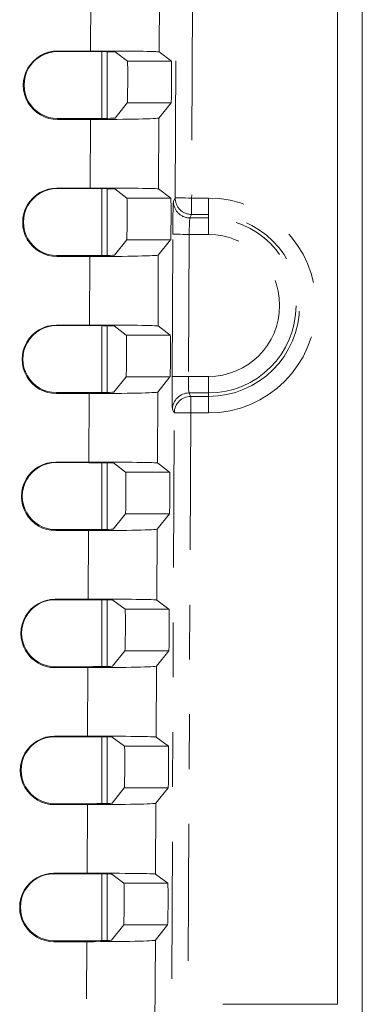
# Model space of a CAD drawing. Header units: inches. Extents: x 0.8 to 33.2, y 0.3 to 21.8.
# Tile 45 of 52: x 11.855 to 12.479, y 14.197 to 15.993. Entities that reach past the tile are written whole.
import ezdxf

# ---------------------------------------------------------------- set-up
doc = ezdxf.new("R2010")
doc.units = ezdxf.units.IN
doc.header["$MEASUREMENT"] = 0
doc.linetypes.add('PHANTOM', pattern=[0.5, 0.25, -0.05, 0.05, -0.05, 0.05, -0.05])

msp = doc.modelspace()

# ---------------------------------------------------------------- linework, layer by layer
at = {"color": 7, "linetype": 'PHANTOM', "lineweight": 0}
for p, q in [((12.1383, 15.6681), (12.1465, 17.5138)), ((12.1732, 16.7737), (12.1683, 15.668)), ((11.9842, 15.9362), (11.9847, 16.0612)), ((12.1097, 16.0639), (12.1091, 15.9346)), ((11.9239, 15.9352), (11.9239, 15.9362)), ((12.0513, 15.9179), (12.1313, 15.9179)), ((12.131, 15.8418), (12.051, 15.8418)), ((11.9239, 15.813), (11.9239, 15.8112)), ((11.9831, 15.6862), (11.9836, 15.8112)), ((12.1086, 15.8139), (12.108, 15.6846)), ((11.9228, 15.6852), (11.9228, 15.6862)), ((12.0502, 15.6679), (12.1302, 15.6679)), ((12.1351, 15.6618), (12.1383, 15.6681)), ((12.1683, 15.668), (12.1683, 15.638)), ((12.1683, 15.668), (12.199, 15.668)), ((12.199, 15.668), (12.199, 15.638)), ((12.1683, 15.638), (12.1651, 15.6317)), ((12.1651, 15.6317), (12.199, 15.6317)), ((12.199, 15.638), (12.1683, 15.638)), ((12.199, 15.6317), (12.199, 15.638)), ((12.199, 15.6317), (12.199, 15.6017)), ((12.1327, 15.3425), (12.1338, 15.6018)), ((12.1638, 15.6017), (12.1627, 15.3424)), ((12.199, 15.6017), (12.1638, 15.6017)), ((12.1299, 15.5918), (12.0499, 15.5918)), ((11.9228, 15.563), (11.9228, 15.5612)), ((11.982, 15.4362), (11.9825, 15.5612)), ((12.1075, 15.5639), (12.107, 15.4346)), ((11.9217, 15.4352), (11.9217, 15.4362)), ((12.0491, 15.4179), (12.1291, 15.4179)), ((12.1288, 15.3418), (12.0488, 15.3418)), ((12.1627, 15.3424), (12.1327, 15.3425)), ((12.1627, 15.3424), (12.199, 15.3424)), ((12.199, 15.3124), (12.199, 15.3424)), ((11.9217, 15.313), (11.9217, 15.3112)), ((11.9809, 15.1862), (11.9814, 15.3112)), ((12.1064, 15.3139), (12.1059, 15.1846)), ((12.199, 15.3124), (12.1634, 15.3124)), ((12.1634, 15.3124), (12.1666, 15.306)), ((12.1666, 15.306), (12.199, 15.306)), ((12.1666, 15.306), (12.1666, 15.2761)), ((12.199, 15.3124), (12.199, 15.306)), ((12.199, 15.2761), (12.199, 15.306)), ((12.1286, 13.4937), (12.1366, 15.2762)), ((12.1366, 15.2762), (12.1334, 15.2826)), ((12.1666, 15.2761), (12.1366, 15.2762)), ((12.1666, 15.2761), (12.1616, 14.171)), ((12.199, 15.2761), (12.1666, 15.2761)), ((11.9206, 15.1852), (11.9206, 15.1862)), ((12.048, 15.1679), (12.1281, 15.1679)), ((12.1277, 15.0918), (12.0477, 15.0918)), ((11.9206, 15.063), (11.9206, 15.0612)), ((11.9798, 14.9362), (11.9803, 15.0612)), ((12.1053, 15.0639), (12.1048, 14.9346)), ((11.9195, 14.9352), (11.9195, 14.9362)), ((12.047, 14.9179), (12.127, 14.9179)), ((12.1266, 14.8418), (12.0466, 14.8418)), ((11.9195, 14.813), (11.9195, 14.8112)), ((11.9787, 14.6863), (11.9793, 14.8112)), ((12.1042, 14.8139), (12.1037, 14.6846)), ((11.9184, 14.6852), (11.9184, 14.6863)), ((12.0459, 14.6679), (12.1259, 14.6679)), ((12.1255, 14.5918), (12.0455, 14.5918)), ((11.9184, 14.563), (11.9184, 14.5613)), ((11.9776, 14.4363), (11.9782, 14.5613)), ((12.1032, 14.5639), (12.1026, 14.4346)), ((11.9173, 14.4352), (11.9173, 14.4363)), ((12.0448, 14.4179), (12.1248, 14.4179)), ((12.1245, 14.3418), (12.0444, 14.3418)), ((11.9173, 14.313), (11.9173, 14.3113)), ((11.9733, 13.4571), (11.9771, 14.3113)), ((12.1021, 14.3139), (12.0978, 13.3326))]:
    msp.add_line(p, q, dxfattribs=at)
at = {"color": 7, "linetype": 'Continuous', "lineweight": 15}
for p, q in [((12.4794, 16.8957), (12.4794, 14.0517)), ((12.4339, 14.197), (12.4339, 16.747)), ((11.9239, 15.9362), (11.9842, 15.9362)), ((11.9842, 15.9352), (11.9239, 15.9352)), ((12.0047, 15.9351), (12.0047, 15.8131)), ((12.0144, 15.8132), (12.0144, 15.935)), ((12.0513, 15.9179), (12.0291, 15.9346)), ((12.1313, 15.9179), (12.1091, 15.9346)), ((12.0286, 15.8139), (12.051, 15.8418)), ((12.1086, 15.8139), (12.131, 15.8418)), ((11.9239, 15.813), (11.9836, 15.813)), ((11.9836, 15.8112), (11.9239, 15.8112)), ((11.9228, 15.6862), (11.9831, 15.6862)), ((11.9831, 15.6852), (11.9228, 15.6852)), ((12.0047, 15.6851), (12.0047, 15.5631)), ((12.0144, 15.5633), (12.0144, 15.685)), ((12.0502, 15.6679), (12.0281, 15.6846)), ((12.1302, 15.6679), (12.108, 15.6846)), ((12.0275, 15.5639), (12.0499, 15.5918)), ((12.1075, 15.5639), (12.1299, 15.5918)), ((11.9228, 15.563), (11.9825, 15.563)), ((11.9825, 15.5612), (11.9228, 15.5612)), ((11.9217, 15.4362), (11.982, 15.4362)), ((11.982, 15.4352), (11.9217, 15.4352)), ((12.0047, 15.4351), (12.0047, 15.3131)), ((12.0144, 15.3133), (12.0144, 15.435)), ((12.0491, 15.4179), (12.027, 15.4346)), ((12.1291, 15.4179), (12.107, 15.4346)), ((12.0264, 15.3139), (12.0488, 15.3418)), ((12.1064, 15.3139), (12.1288, 15.3418)), ((11.9217, 15.313), (11.9814, 15.313)), ((11.9814, 15.3112), (11.9217, 15.3112)), ((11.9206, 15.1862), (11.9809, 15.1862)), ((11.9809, 15.1852), (11.9206, 15.1852)), ((12.0047, 15.1851), (12.0047, 15.0631)), ((12.0144, 15.0633), (12.0144, 15.185)), ((12.048, 15.1679), (12.0259, 15.1846)), ((12.1281, 15.1679), (12.1059, 15.1846)), ((12.0254, 15.064), (12.0477, 15.0918)), ((12.1053, 15.0639), (12.1277, 15.0918)), ((11.9206, 15.063), (11.9804, 15.063)), ((11.9803, 15.0612), (11.9206, 15.0612)), ((11.9195, 14.9362), (11.9798, 14.9362)), ((11.9798, 14.9352), (11.9195, 14.9352)), ((12.0047, 14.9351), (12.0047, 14.8132)), ((12.0144, 14.8134), (12.0144, 14.935)), ((12.047, 14.9179), (12.0248, 14.9346)), ((12.127, 14.9179), (12.1048, 14.9346)), ((12.0243, 14.814), (12.0466, 14.8418)), ((12.1042, 14.8139), (12.1266, 14.8418)), ((11.9195, 14.813), (11.9793, 14.813)), ((11.9793, 14.8112), (11.9195, 14.8112)), ((11.9184, 14.6863), (11.9787, 14.6863)), ((11.9787, 14.6852), (11.9184, 14.6852)), ((12.0047, 14.6851), (12.0047, 14.5632)), ((12.0144, 14.5634), (12.0144, 14.685)), ((12.0459, 14.6679), (12.0237, 14.6846)), ((12.1259, 14.6679), (12.1037, 14.6846)), ((12.0232, 14.564), (12.0455, 14.5918)), ((12.1032, 14.5639), (12.1255, 14.5918)), ((11.9184, 14.563), (11.9782, 14.563)), ((11.9782, 14.5613), (11.9184, 14.5613)), ((11.9173, 14.4363), (11.9776, 14.4363)), ((11.9776, 14.4352), (11.9173, 14.4352)), ((12.0047, 14.4351), (12.0047, 14.3132)), ((12.0144, 14.3134), (12.0144, 14.435)), ((12.0448, 14.4179), (12.0226, 14.4346)), ((12.1248, 14.4179), (12.1026, 14.4346)), ((12.0221, 14.314), (12.0444, 14.3418)), ((12.1021, 14.3139), (12.1245, 14.3418)), ((11.9173, 14.313), (11.9771, 14.313)), ((11.9771, 14.3113), (11.9173, 14.3113)), ((12.225, 14.197), (12.4339, 14.197))]:
    msp.add_line(p, q, dxfattribs=at)
at = {"color": 7, "linetype": 'PHANTOM', "lineweight": 0, "flags": 128}
for points in [[(12.1683, 15.668), (12.1625, 15.668), (12.1569, 15.6681), (12.1518, 15.6681), (12.1473, 15.6681), (12.1435, 15.6681), (12.1407, 15.6681), (12.139, 15.6681), (12.1383, 15.6681)], [(12.1638, 15.6017), (12.158, 15.6017), (12.1525, 15.6017), (12.1473, 15.6018), (12.1428, 15.6018), (12.1391, 15.6018), (12.1363, 15.6018), (12.1345, 15.6018), (12.1338, 15.6018)]]:
    msp.add_lwpolyline(points, dxfattribs=at)
at = {"color": 7, "linetype": 'Continuous', "lineweight": 15}
for centre, radius, start, end in [((11.9239, 15.8737), 0.0625, 89.9995, 270.0005), ((11.9239, 15.8741), 0.0611, 89.9995, 270.0005), ((11.9228, 15.6237), 0.0625, 89.9996, 270.0004), ((11.9228, 15.6241), 0.0611, 89.9996, 270.0004), ((11.9217, 15.3737), 0.0625, 89.9995, 270.0005), ((11.9217, 15.3741), 0.0611, 89.9995, 270.0005), ((11.9206, 15.1237), 0.0625, 89.9996, 270.0004), ((11.9206, 15.1241), 0.0611, 89.9996, 270.0004), ((11.9195, 14.8737), 0.0625, 89.9995, 270.0005), ((11.9195, 14.8741), 0.0611, 89.9996, 270.0004), ((11.9184, 14.6238), 0.0625, 89.9996, 270.0004), ((11.9184, 14.6241), 0.0611, 89.9996, 270.0004), ((11.9173, 14.3738), 0.0625, 89.9995, 270.0005), ((11.9173, 14.3741), 0.0611, 89.9996, 270.0004)]:
    msp.add_arc(centre, radius, start, end, dxfattribs=at)
at = {"color": 7, "linetype": 'PHANTOM', "lineweight": 0}
for centre, radius, start, end in [((12.1683, 15.668), 0.03, 179.7999, 269.9717), ((12.199, 15.472), 0.196, 270, 90), ((12.1651, 15.6617), 0.03, 179.7996, 269.9719), ((12.199, 15.472), 0.166, 270, 90), ((12.199, 15.472), 0.1596, 270, 90), ((12.199, 15.472), 0.1296, 270, 90), ((12.1634, 15.2824), 0.03, 90.0277, 179.6913), ((12.1666, 15.276), 0.03, 90.0273, 179.6916)]:
    msp.add_arc(centre, radius, start, end, dxfattribs=at)
at = {"color": 7, "linetype": 'Continuous', "lineweight": 15}
for centre, major_axis, ratio, start_param, end_param in [((11.9842, 15.9346), (0.125, 0), 0.013091, 0.017377, 1.57072), ((11.9842, 15.9346), (0.045, 0), 0.013091, 0.017377, 1.57072), ((12.0511, 15.8798), (0.0002, 0.0381), 0.017436, 3.163487, 6.270173), ((12.1311, 15.8798), (0.0002, 0.0381), 0.017436, 3.163487, 6.270173), ((11.9836, 15.814), (0.125, 0), 0.021818, 4.712313, 6.265656), ((11.9836, 15.814), (0.045, 0), 0.021818, 4.712313, 6.265656), ((11.9831, 15.6846), (0.125, 0), 0.013091, 0.017377, 1.57072), ((11.9831, 15.6846), (0.045, 0), 0.013091, 0.017377, 1.57072), ((12.05, 15.6298), (0.0002, 0.0381), 0.017436, 3.163487, 6.270173), ((12.1301, 15.6298), (0.0002, 0.0381), 0.017436, 3.163487, 6.270173), ((11.9825, 15.564), (0.125, 0), 0.021818, 4.712313, 6.265656), ((11.9825, 15.564), (0.045, 0), 0.021818, 4.712313, 6.265656), ((11.982, 15.4346), (0.125, 0), 0.013091, 0.017377, 1.57072), ((11.982, 15.4346), (0.045, 0), 0.013091, 0.017377, 1.57072), ((12.049, 15.3798), (0.0002, 0.0381), 0.017436, 3.163487, 6.270173), ((12.129, 15.3798), (0.0002, 0.0381), 0.017436, 3.163487, 6.270173), ((11.9814, 15.314), (0.125, 0), 0.021818, 4.712313, 6.265656), ((11.9814, 15.314), (0.045, 0), 0.021818, 4.712313, 6.265656), ((11.9809, 15.1846), (0.125, 0), 0.013091, 0.017377, 1.57072), ((11.9809, 15.1846), (0.045, 0), 0.013091, 0.017377, 1.57072), ((12.0479, 15.1298), (0.0002, 0.0381), 0.017436, 3.163487, 6.270173), ((12.1279, 15.1298), (0.0002, 0.0381), 0.017436, 3.163487, 6.270173), ((11.9804, 15.064), (0.125, 0), 0.021818, 4.712313, 6.265656), ((11.9804, 15.064), (0.045, 0), 0.021818, 4.712313, 6.265656), ((11.9798, 14.9346), (0.125, 0), 0.013091, 0.017377, 1.57072), ((11.9798, 14.9346), (0.045, 0), 0.013091, 0.017377, 1.57072), ((12.0468, 14.8798), (0.0002, 0.0381), 0.017436, 3.163487, 6.270173), ((12.1268, 14.8798), (0.0002, 0.0381), 0.017436, 3.163487, 6.270173), ((11.9793, 14.814), (0.045, 0), 0.021818, 4.712313, 6.265656), ((11.9793, 14.814), (0.125, 0), 0.021818, 4.712313, 6.265656), ((11.9787, 14.6846), (0.125, 0), 0.013091, 0.017377, 1.57072), ((11.9787, 14.6846), (0.045, 0), 0.013091, 0.017377, 1.57072), ((12.0457, 14.6299), (0.0002, 0.0381), 0.017436, 3.163487, 6.270173), ((12.1257, 14.6299), (0.0002, 0.0381), 0.017436, 3.163487, 6.270173), ((11.9782, 14.564), (0.045, 0), 0.021818, 4.712313, 6.265656), ((11.9782, 14.564), (0.125, 0), 0.021818, 4.712313, 6.265656), ((11.9776, 14.4346), (0.125, 0), 0.013091, 0.017377, 1.57072), ((11.9776, 14.4346), (0.045, 0), 0.013091, 0.017377, 1.57072), ((12.0446, 14.3799), (0.0002, 0.0381), 0.017436, 3.163487, 6.270173), ((12.1246, 14.3799), (0.0002, 0.0381), 0.017436, 3.163487, 6.270173), ((11.9771, 14.314), (0.045, 0), 0.021818, 4.712313, 6.265656), ((11.9771, 14.314), (0.125, 0), 0.021818, 4.712313, 6.265656)]:
    msp.add_ellipse(centre, major_axis=major_axis, ratio=ratio, start_param=start_param, end_param=end_param, dxfattribs=at)
at = {"color": 7, "linetype": 'PHANTOM', "lineweight": 0}
for centre, major_axis, ratio, start_param, end_param in [((12.1349, 15.6018), (0.0003, 0.06), 0.017436, 0.034984, 1.570874), ((12.1649, 15.6017), (0.0003, 0.03), 0.034869, 0.035217, 1.571106), ((12.1337, 15.3425), (0.0003, 0.06), 0.017436, 1.570874, 3.106763), ((12.1637, 15.3424), (0.0003, 0.03), 0.034869, 1.571106, 3.106996)]:
    msp.add_ellipse(centre, major_axis=major_axis, ratio=ratio, start_param=start_param, end_param=end_param, dxfattribs=at)

doc.saveas('drawing.dxf')
